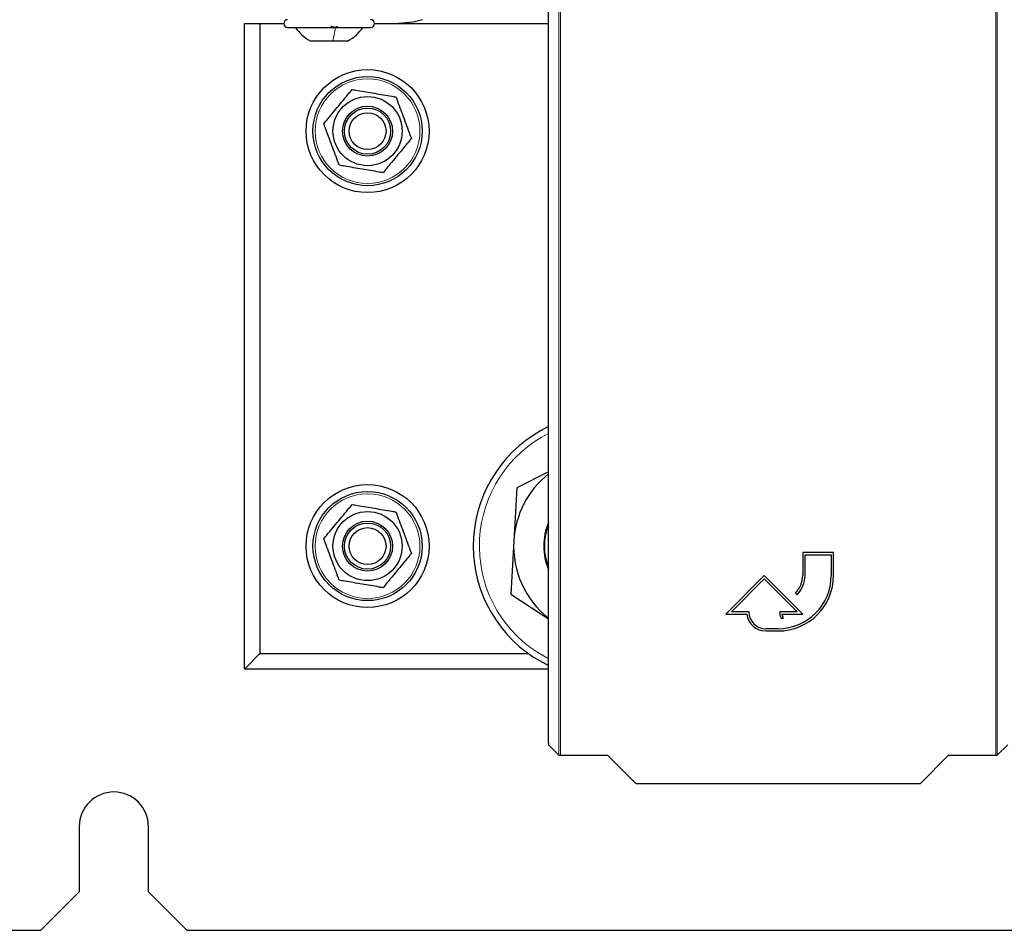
# Model space of a CAD drawing. Header units: millimetres. Extents: x 5 to 418, y 2 to 292.
# Tile 3 of 85: x 52 to 74, y 89 to 109. Entities that reach past the tile are written whole.
import ezdxf

# ---------------------------------------------------------------- set-up
doc = ezdxf.new("R2010")
doc.units = ezdxf.units.MM

msp = doc.modelspace()

# ---------------------------------------------------------------- linework, layer by layer
at = {"color": 7, "linetype": 'Continuous', "lineweight": 18}
for p, q in [((63.947, 92.5971), (63.947, 114.5084)), ((63.9804, 114.5084), (63.9804, 92.5965)), ((73.4149, 92.5965), (73.4149, 114.5084)), ((73.4482, 114.5084), (73.4482, 92.5971)), ((63.4638, 94.8362), (63.7192, 94.6883))]:
    msp.add_line(p, q, dxfattribs=at)
at = {"color": 7, "linetype": 'Continuous', "lineweight": 25}
for p, q in [((63.7192, 92.8577), (63.7192, 109.4327)), ((57.131, 94.4662), (57.131, 108.4662)), ((57.131, 108.4662), (57.4643, 108.4662)), ((57.4643, 108.4662), (57.4643, 94.7996)), ((57.4643, 108.4662), (57.981, 108.4662)), ((59.9476, 108.4662), (63.7192, 108.4662)), ((58.0643, 108.3829), (59.1304, 108.3829)), ((59.1304, 108.3829), (59.8643, 108.3829)), ((58.5518, 108.0912), (59.0404, 108.0912)), ((59.0404, 108.0912), (59.3768, 108.0912)), ((63.7192, 98.7443), (63.0309, 98.396)), ((63.0309, 98.396), (62.9673, 97.2431)), ((62.9673, 97.2431), (62.9037, 96.0901)), ((69.8976, 96.9916), (69.231, 96.9916)), ((69.231, 96.9916), (69.231, 96.4916)), ((69.281, 96.4916), (69.281, 96.9416)), ((69.281, 96.9416), (69.8476, 96.9416)), ((69.8476, 96.9416), (69.8476, 96.4916)), ((69.8976, 96.4916), (69.8976, 96.9916)), ((68.3976, 96.4916), (67.5643, 95.6582)), ((69.231, 95.6582), (68.3976, 96.4916)), ((67.685, 95.7082), (68.3976, 96.4209)), ((68.3976, 96.4209), (69.1102, 95.7082)), ((62.9037, 96.0901), (63.7192, 95.5573)), ((69.0747, 96.1145), (69.1101, 96.0791)), ((67.5643, 95.6582), (68.0173, 95.6582)), ((68.0643, 95.7082), (67.685, 95.7082)), ((69.1102, 95.7082), (68.731, 95.7082)), ((68.7807, 95.6582), (69.231, 95.6582)), ((68.7577, 95.5682), (68.8077, 95.5682)), ((68.6976, 95.3416), (68.431, 95.3416)), ((68.431, 95.2916), (68.6976, 95.2916)), ((57.4643, 94.7996), (57.131, 94.4662)), ((57.4643, 94.7996), (63.2846, 94.7996)), ((63.3918, 94.726), (63.7192, 94.5415)), ((63.7192, 94.4662), (57.131, 94.4662)), ((63.7198, 92.8243), (63.947, 92.5971)), ((73.4482, 92.5971), (73.6754, 92.8243)), ((63.9804, 92.5965), (65.0011, 92.5965)), ((65.0011, 92.5965), (65.6119, 91.9858)), ((71.7834, 91.9858), (72.3941, 92.5965)), ((72.3941, 92.5965), (73.4149, 92.5965)), ((65.6119, 91.9858), (71.7834, 91.9858)), ((53.5476, 91.0496), (53.5476, 89.6329)), ((55.0476, 89.6329), (55.0476, 91.0496)), ((52.7143, 88.7996), (53.5476, 89.6329)), ((55.0476, 89.6329), (55.881, 88.7996)), ((51.7976, 88.7996), (52.7143, 88.7996)), ((55.881, 88.7996), (99.1359, 88.7996))]:
    msp.add_line(p, q, dxfattribs=at)
at = {"color": 7, "linetype": 'Continuous', "lineweight": 25, "flags": 128}
msp.add_lwpolyline([(60.9847, 108.5496), (60.7894, 108.4982), (60.4643, 108.4662)], dxfattribs=at)
at = {"color": 7, "linetype": 'Continuous', "lineweight": 25}
for centre, radius in [((59.7976, 106.1329), 1.3333), ((59.7976, 106.1329), 1.1833), ((59.7976, 106.1329), 0.75), ((59.7976, 106.1329), 0.5417), ((59.7976, 106.1329), 0.5), ((59.7976, 106.1329), 0.4), ((59.7976, 97.1329), 1.3333), ((59.7976, 97.1329), 1.1833), ((59.7976, 97.1329), 0.75), ((59.7976, 97.1329), 0.5417), ((59.7976, 97.1329), 0.5), ((59.7976, 97.1329), 0.4)]:
    msp.add_circle(centre, radius, dxfattribs=at)
at = {"color": 7, "linetype": 'Continuous', "lineweight": 18}
for centre in [(59.7976, 106.1329), (59.7976, 97.1329)]:
    msp.add_circle(centre, 1.1352, dxfattribs=at)
at = {"color": 7, "linetype": 'Continuous', "lineweight": 25}
for centre, radius, start, end in [((58.0643, 108.4662), 0.0833, 90, 270), ((59.8643, 108.4662), 0.0833, 270, 90), ((64.9643, 97.1329), 2.875, 115.66168, 236.84238), ((64.9643, 97.1329), 2, 128.50029, 176.84238), ((64.9643, 97.1329), 1.3471, 157.55501, 202.44499), ((64.9643, 97.1329), 1.3333, 159.03158, 200.96842), ((64.9643, 97.1329), 2, 176.84238, 231.49971), ((68.6976, 96.4916), 1.2, 270, 0), ((68.6976, 96.4916), 1.15, 270, 0), ((68.6976, 96.4916), 0.5333, 315, 0), ((68.6976, 96.4916), 0.5833, 315, 0), ((68.431, 95.7082), 0.4167, 186.8921, 270), ((68.431, 95.7082), 0.3667, 180, 270), ((69.1102, 95.7082), 0.3793, 180, 201.66618), ((69.1102, 95.7082), 0.3333, 188.62693, 204.84083), ((54.2976, 91.0496), 0.75, 0, 180)]:
    msp.add_arc(centre, radius, start, end, dxfattribs=at)
at = {"color": 7, "linetype": 'Continuous', "lineweight": 18}
msp.add_arc((64.9643, 97.1329), 2.7434, 116.98963, 236.84238, dxfattribs=at)
at = {"color": 7, "linetype": 'Continuous', "lineweight": 25}
for centre, major_axis, start_param, end_param in [((63.7198, 92.8577), (0, 0.0333), 1.5707963, 3.1241394), ((63.9804, 92.5971), (0.0333, 0), 3.1590459, 4.712389), ((73.4149, 92.5971), (0.0333, 0), 4.712389, 6.265732)]:
    msp.add_ellipse(centre, major_axis=major_axis, ratio=0.0174551, start_param=start_param, end_param=end_param, dxfattribs=at)
for points, knots in [([(58.231, 108.3829), (58.2761, 108.3251), (58.3663, 108.2095), (58.49, 108.1306), (58.5518, 108.0912)], [0, 0, 0, 0, 0.5000001, 1, 1, 1, 1]), ([(59.1383, 108.4114), (59.1385, 108.4075), (59.1387, 108.3997), (59.1293, 108.3905), (59.1126, 108.3844), (59.0893, 108.3821), (59.0629, 108.3843), (59.0373, 108.3904), (59.0152, 108.3997), (59.0055, 108.4075), (59.0007, 108.4114)], [0, 0, 0, 0, 0.1252207, 0.2494814, 0.3743239, 0.4990613, 0.6238954, 0.7493873, 0.8744403, 1, 1, 1, 1]), ([(59.3768, 108.0912), (59.4386, 108.1306), (59.5623, 108.2095), (59.6525, 108.3251), (59.6976, 108.3829)], [0, 0, 0, 0, 0.4999999, 1, 1, 1, 1]), ([(58.8489, 106.2937), (58.9341, 106.3967), (59.1073, 106.6058), (59.3146, 106.8562), (59.4322, 106.9983), (59.4626, 107.0349)], [0, 0, 0, 0, 0.418553, 0.8501562, 1, 1, 1, 1]), ([(59.4626, 107.0349), (59.5019, 107.0283), (59.6619, 107.0011), (59.9517, 106.952), (60.2301, 106.9048), (60.3828, 106.8789), (60.4113, 106.8741)], [0, 0, 0, 0, 0.1256357, 0.5116401, 0.9088287, 1, 1, 1, 1]), ([(60.4113, 106.8741), (60.4578, 106.7488), (60.5523, 106.4943), (60.6656, 106.1895), (60.7298, 106.0166), (60.7463, 105.972)], [0, 0, 0, 0, 0.41855302, 0.8501562, 1, 1, 1, 1]), ([(59.184, 105.3917), (59.1374, 105.517), (59.0429, 105.7715), (58.9297, 106.0763), (58.8655, 106.2492), (58.8489, 106.2937)], [0, 0, 0, 0, 0.418553, 0.8501562, 1, 1, 1, 1]), ([(60.7463, 105.972), (60.6611, 105.8691), (60.488, 105.66), (60.2806, 105.4095), (60.163, 105.2675), (60.1327, 105.2309)], [0, 0, 0, 0, 0.418553, 0.8501562, 1, 1, 1, 1]), ([(60.1327, 105.2309), (60.1042, 105.2357), (59.955, 105.261), (59.6767, 105.3082), (59.3867, 105.3573), (59.2233, 105.385), (59.184, 105.3917)], [0, 0, 0, 0, 0.09117145, 0.4772726, 0.87436407, 1, 1, 1, 1]), ([(58.8489, 97.2937), (58.9341, 97.3967), (59.1073, 97.6058), (59.3146, 97.8562), (59.4322, 97.9983), (59.4626, 98.0349)], [0, 0, 0, 0, 0.418553, 0.8501562, 1, 1, 1, 1]), ([(59.4626, 98.0349), (59.5019, 98.0283), (59.6619, 98.0011), (59.9517, 97.952), (60.2301, 97.9048), (60.3828, 97.8789), (60.4113, 97.8741)], [0, 0, 0, 0, 0.1256357, 0.5116401, 0.9088287, 1, 1, 1, 1]), ([(60.4113, 97.8741), (60.4578, 97.7488), (60.5523, 97.4943), (60.6656, 97.1895), (60.7298, 97.0166), (60.7463, 96.972)], [0, 0, 0, 0, 0.41855302, 0.8501562, 1, 1, 1, 1]), ([(59.184, 96.3917), (59.1374, 96.517), (59.0429, 96.7715), (58.9297, 97.0763), (58.8655, 97.2492), (58.8489, 97.2937)], [0, 0, 0, 0, 0.418553, 0.8501562, 1, 1, 1, 1]), ([(60.7463, 96.972), (60.6611, 96.8691), (60.488, 96.66), (60.2806, 96.4095), (60.163, 96.2675), (60.1327, 96.2309)], [0, 0, 0, 0, 0.418553, 0.8501562, 1, 1, 1, 1]), ([(60.1327, 96.2309), (60.1042, 96.2357), (59.955, 96.261), (59.6767, 96.3082), (59.3867, 96.3573), (59.2233, 96.385), (59.184, 96.3917)], [0, 0, 0, 0, 0.0911715, 0.4772726, 0.8743641, 1, 1, 1, 1])]:
    msp.add_open_spline(points, degree=3, knots=knots, dxfattribs=at)
at = {"color": 7, "linetype": 'Continuous', "lineweight": 18}
msp.add_open_spline([(59.0996, 108.3829), (59.0913, 108.3251), (59.0746, 108.2095), (59.0518, 108.1306), (59.0404, 108.0912)], degree=3, dxfattribs=at)

doc.saveas('drawing.dxf')
